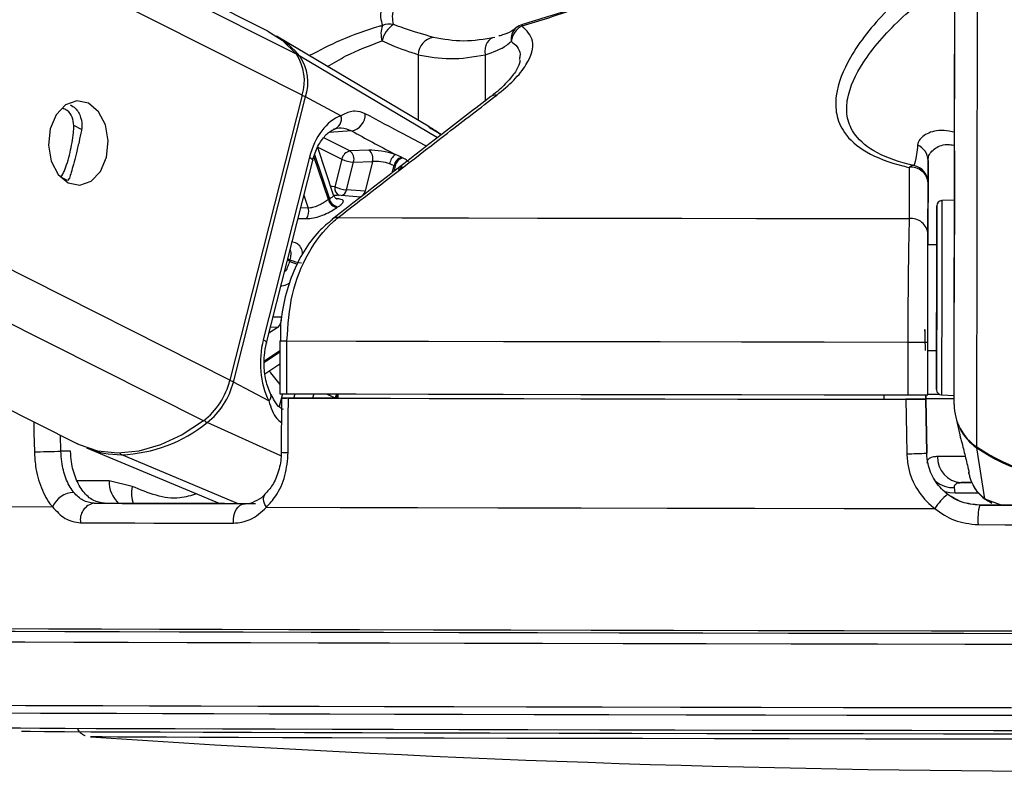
# Model space of a CAD drawing. Header units: millimetres. Extents: x 10 to 13239, y 20 to 10604.
# Tile 90 of 130: x 8669 to 8725, y 2927 to 2969. Entities that reach past the tile are written whole.
import ezdxf

# ---------------------------------------------------------------- set-up
doc = ezdxf.new("R2010")
doc.units = ezdxf.units.MM

msp = doc.modelspace()

# ---------------------------------------------------------------- linework, layer by layer
at = {"color": 8, "linetype": 'Continuous', "lineweight": 25}
for p, q in [((8684.714, 2964.976), (8420.709, 3098.037)), ((8684.392, 2967.298), (8424.916, 3098.075)), ((8679.121, 2946.479), (8379.173, 3097.656)), ((8680.617, 2948.796), (8385.157, 3097.711)), ((8721.73, 2947.406), (8721.927, 3093.108)), ((8723.013, 2945.008), (8723.204, 3087.067)), ((8692.398, 2962.552), (8684.592, 2967.179)), ((8691.311, 2967.268), (8691.306, 2963.54)), ((8695.107, 2967.258), (8695.104, 2964.641)), ((8672.2, 2963.027), (8671.764, 2963.246)), ((8687.518, 2962.945), (8686.245, 2962.861)), ((8692.627, 2962.729), (8691.941, 2963.123)), ((8687.429, 2961.807), (8685.954, 2962.551)), ((8685.422, 2961.606), (8686.266, 2959.081)), ((8685.618, 2962.022), (8686.975, 2961.338)), ((8686.207, 2959.042), (8685.387, 2961.495)), ((8689.831, 2960.565), (8689.935, 2960.979)), ((8689.996, 2960.948), (8689.916, 2960.632)), ((8690.327, 2960.872), (8690.425, 2960.881)), ((8671.403, 2960.131), (8671.024, 2960.321)), ((8684.817, 2959.295), (8685.06, 2958.567)), ((8685.06, 2958.567), (8684.635, 2958.576)), ((8684.001, 2955.544), (8683.882, 2955.604)), ((8683.904, 2955.69), (8684.023, 2955.63)), ((8683.544, 2952.363), (8683.067, 2952.381)), ((8683.349, 2951.809), (8682.834, 2951.463)), ((8682.926, 2951.827), (8683.349, 2951.809)), ((8720.064, 2951.586), (8720.064, 2951.586)), ((8682.578, 2949.891), (8683.459, 2950.482)), ((8683.459, 2950.381), (8682.58, 2949.791)), ((8683.605, 2948.027), (8683.42, 2947.297)), ((8684.252, 2947.778), (8684.314, 2948.025)), ((8685.377, 2948.023), (8685.315, 2947.778)), ((8686.593, 2947.778), (8686.595, 2947.786)), ((8683.518, 2944.499), (8679.328, 2946.386)), ((8671.024, 2944.76), (8671.004, 2945.67)), ((8681.058, 2941.786), (8674.476, 2944.564)), ((8673.763, 2943.086), (8671.951, 2943.086)), ((8721.79, 2942.404), (8723.102, 2942.402)), ((8723.478, 2942.068), (8724.443, 2941.704)), ((8723.88, 2941.86), (8723.478, 2942.068))]:
    msp.add_line(p, q, dxfattribs=at)
at = {"color": 7, "linetype": 'Continuous', "lineweight": 25}
for p, q in [((8682.764, 2968.614), (8425.882, 3098.084)), ((8369.623, 3097.568), (8671.961, 2945.187)), ((8721.753, 2964.123), (8721.927, 3093.108)), ((8691.958, 2963.152), (8683.264, 2968.329)), ((8684.714, 2964.976), (8680.617, 2948.796)), ((8680.816, 2948.69), (8684.912, 2964.87)), ((8686.919, 2963.799), (8684.912, 2964.87)), ((8721.73, 2947.406), (8721.753, 2964.123)), ((8686.505, 2959.303), (8685.605, 2961.995)), ((8688.503, 2961.85), (8687.429, 2961.807)), ((8690.357, 2961.445), (8690.009, 2961.6)), ((8685.134, 2961.45), (8682.511, 2951.088)), ((8682.693, 2950.907), (8685.317, 2961.269)), ((8686.975, 2961.338), (8686.579, 2959.773)), ((8687.246, 2959.604), (8687.642, 2961.17)), ((8687.642, 2961.17), (8688.716, 2961.212)), ((8688.716, 2961.212), (8688.288, 2959.522)), ((8689.69, 2961.074), (8689.935, 2960.979)), ((8720.249, 2961.263), (8720.242, 2956.472)), ((8671.505, 2960.259), (8671.402, 2960.131)), ((8720.243, 2957.088), (8720.247, 2959.997)), ((8688.288, 2959.522), (8687.246, 2959.604)), ((8688.052, 2959.19), (8686.704, 2959.294)), ((8721.746, 2959.022), (8721.03, 2958.985)), ((8720.742, 2956.471), (8720.242, 2956.472)), ((8683.46, 2951.028), (8683.456, 2948.028)), ((8683.46, 2951.028), (8683.461, 2951.028)), ((8683.851, 2948.026), (8683.855, 2951.026)), ((8719.1, 2950.959), (8719.096, 2947.959)), ((8720.231, 2947.959), (8720.235, 2950.959)), ((8720.234, 2950.472), (8720.734, 2950.471)), ((8682.609, 2949.155), (8683.458, 2949.725)), ((8682.823, 2947.62), (8680.816, 2948.69)), ((8683.542, 2947.778), (8683.533, 2944.709)), ((8686.749, 2947.778), (8683.833, 2947.778)), ((8686.149, 2947.774), (8686.749, 2947.774)), ((8686.747, 2948.024), (8686.749, 2947.773)), ((8717.731, 2947.965), (8717.731, 2947.714)), ((8717.935, 2947.721), (8717.935, 2947.713)), ((8717.935, 2947.721), (8720.126, 2947.718)), ((8717.935, 2947.713), (8717.935, 2947.721)), ((8720.126, 2947.718), (8720.122, 2947.958)), ((8720.122, 2947.958), (8720.126, 2947.725)), ((8720.126, 2947.731), (8720.126, 2947.725)), ((8720.126, 2947.731), (8720.176, 2944.654)), ((8720.126, 2947.709), (8720.126, 2947.718)), ((8720.175, 2944.657), (8720.126, 2947.709)), ((8721.015, 2947.956), (8721.731, 2947.917)), ((8721.82, 2946.688), (8722.033, 2945.777)), ((8672.487, 2944.954), (8680.045, 2941.789)), ((8723.478, 2942.068), (8723.022, 2944.949)), ((8671.573, 2944.76), (8671.024, 2944.76)), ((8720.175, 2944.658), (8720.175, 2944.657)), ((8722.506, 2943.823), (8722.516, 2943.782)), ((8722.544, 2943.579), (8722.586, 2943.401)), ((8675.077, 2942.769), (8673.763, 2943.086)), ((8721.79, 2942.404), (8721.755, 2942.701)), ((8722.76, 2942.98), (8722.129, 2942.981)), ((8672.906, 2941.807), (8673.506, 2941.807)), ((8682.064, 2941.784), (8681.465, 2941.784)), ((8723.171, 2941.705), (8723.171, 2941.706))]:
    msp.add_line(p, q, dxfattribs=at)
at = {"color": 8, "linetype": 'Continuous', "lineweight": 25, "flags": 128}
for points in [[(8697.228, 2968.988), (8697.228, 2968.988), (8697.22, 2968.983), (8697.213, 2968.972), (8697.209, 2968.955), (8697.206, 2968.932), (8697.206, 2968.903)], [(8685.134, 2961.45), (8685.216, 2961.402), (8685.275, 2961.355), (8685.309, 2961.312), (8685.318, 2961.275), (8685.317, 2961.269)], [(8686.579, 2959.773), (8686.415, 2959.791), (8686.34, 2959.796)], [(8721.03, 2958.985), (8721.03, 2958.983), (8721.03, 2958.752), (8721.029, 2958.161), (8721.028, 2957.25), (8721.026, 2956.082), (8721.024, 2954.736)], [(8721.024, 2954.736), (8721.022, 2953.304), (8721.021, 2951.883), (8721.019, 2950.57), (8721.017, 2949.455), (8721.016, 2948.613), (8721.015, 2948.103), (8721.015, 2947.956)], [(8682.511, 2951.088), (8682.592, 2951.039), (8682.651, 2950.993), (8682.686, 2950.95), (8682.694, 2950.912), (8682.693, 2950.905)], [(8669.483, 2946.436), (8669.496, 2945.815), (8669.52, 2944.727)], [(8722.331, 2944.458), (8721.773, 2944.458), (8721.223, 2944.458), (8720.78, 2944.457)], [(8675.077, 2942.769), (8675.032, 2942.502), (8675.027, 2942.247), (8675.062, 2942.01), (8675.135, 2941.802), (8675.135, 2941.802)], [(8682.689, 2941.579), (8682.604, 2941.743), (8682.548, 2941.901), (8682.526, 2942.046), (8682.536, 2942.172), (8682.58, 2942.274), (8682.617, 2942.317)], [(8721.198, 2942.47), (8721.486, 2942.412), (8721.79, 2942.404)], [(8663.94, 2930.378), (8663.965, 2930.376), (8664.276, 2930.369), (8664.943, 2930.362), (8665.96, 2930.354), (8667.323, 2930.346), (8669.024, 2930.338), (8671.053, 2930.329), (8673.4, 2930.32), (8676.052, 2930.311), (8678.994, 2930.302), (8682.211, 2930.293), (8685.684, 2930.284), (8689.395, 2930.275), (8693.323, 2930.266), (8697.448, 2930.257), (8701.745, 2930.248), (8706.193, 2930.24), (8710.767, 2930.231), (8715.441, 2930.223), (8720.19, 2930.216), (8724.989, 2930.209)], [(8664.858, 2929.942), (8664.882, 2929.94), (8665.19, 2929.934), (8665.847, 2929.926), (8666.85, 2929.919), (8668.193, 2929.911), (8669.87, 2929.903), (8671.871, 2929.894), (8674.185, 2929.886), (8676.8, 2929.877), (8679.701, 2929.868), (8682.872, 2929.859), (8686.296, 2929.85), (8689.955, 2929.841), (8693.828, 2929.832), (8697.894, 2929.823), (8702.131, 2929.814), (8706.516, 2929.806), (8711.026, 2929.798), (8715.634, 2929.79), (8720.316, 2929.783), (8725.047, 2929.776)], [(8667.52, 2929.074), (8667.588, 2929.07), (8667.985, 2929.063), (8668.733, 2929.056), (8669.827, 2929.049), (8671.262, 2929.041), (8673.028, 2929.032), (8675.116, 2929.024), (8677.514, 2929.015), (8680.207, 2929.007), (8683.182, 2928.998), (8686.42, 2928.989), (8689.903, 2928.98), (8693.612, 2928.971), (8697.524, 2928.963), (8701.617, 2928.954), (8705.869, 2928.946), (8710.254, 2928.938), (8714.748, 2928.93), (8719.325, 2928.923), (8723.958, 2928.916), (8728.622, 2928.909)]]:
    msp.add_lwpolyline(points, dxfattribs=at)
at = {"color": 7, "linetype": 'Continuous', "lineweight": 25, "flags": 128}
for points in [[(8682.764, 2968.614), (8683.585, 2968.09), (8684.392, 2967.298)], [(8695.661, 2968.245), (8695.532, 2968.227), (8695.412, 2968.172), (8695.307, 2968.082), (8695.219, 2967.959), (8695.154, 2967.809), (8695.112, 2967.638), (8695.097, 2967.452), (8695.107, 2967.258)], [(8672.587, 2964.515), (8671.932, 2964.651), (8671.29, 2964.422), (8670.758, 2963.863), (8670.417, 2963.059), (8670.32, 2962.133), (8670.48, 2961.225), (8670.875, 2960.474), (8671.442, 2959.993), (8672.097, 2959.857), (8672.74, 2960.086), (8673.272, 2960.645), (8673.613, 2961.449), (8673.71, 2962.375), (8673.549, 2963.284), (8673.155, 2964.035), (8672.587, 2964.515)], [(8721.75, 2961.773), (8721.75, 2961.806), (8721.749, 2961.478), (8721.748, 2960.84), (8721.747, 2959.988), (8721.746, 2959.052), (8721.745, 2958.174), (8721.744, 2957.489), (8721.743, 2957.101), (8721.743, 2957.068), (8721.744, 2957.395), (8721.745, 2958.034), (8721.746, 2958.886), (8721.747, 2959.822), (8721.748, 2960.699), (8721.749, 2961.384), (8721.75, 2961.773)], [(8686.534, 2959.302), (8686.578, 2959.301), (8686.704, 2959.294)], [(8720.74, 2954.668), (8720.742, 2955.941), (8720.743, 2957.046), (8720.744, 2957.907), (8720.745, 2958.465), (8720.745, 2958.684), (8720.745, 2958.547), (8720.745, 2958.064), (8720.743, 2957.268), (8720.742, 2956.471)], [(8686.757, 2958.025), (8690.385, 2958.017), (8694.165, 2958.009), (8698.083, 2958.001), (8702.122, 2957.993), (8706.267, 2957.985), (8710.502, 2957.978), (8714.811, 2957.971), (8719.176, 2957.964)], [(8720.742, 2956.471), (8720.743, 2956.609), (8720.743, 2956.77), (8720.743, 2956.574), (8720.742, 2956.041), (8720.741, 2955.23), (8720.739, 2954.228)], [(8720.734, 2950.471), (8720.734, 2949.896), (8720.732, 2949.035), (8720.732, 2948.476), (8720.731, 2948.258), (8720.732, 2948.395), (8720.732, 2948.878), (8720.733, 2949.673), (8720.735, 2950.728), (8720.736, 2951.969), (8720.738, 2953.313), (8720.74, 2954.668)], [(8720.739, 2954.228), (8720.738, 2953.144), (8720.737, 2952.096), (8720.735, 2951.196), (8720.734, 2950.543), (8720.734, 2950.207), (8720.734, 2950.225), (8720.734, 2950.471)], [(8720.064, 2951.586), (8720.063, 2951.619), (8720.063, 2951.646), (8720.063, 2951.665), (8720.062, 2951.676), (8720.062, 2951.678), (8720.062, 2951.672), (8720.063, 2951.656), (8720.063, 2951.633), (8720.063, 2951.603), (8720.064, 2951.566), (8720.065, 2951.525), (8720.066, 2951.48), (8720.066, 2951.433)], [(8683.855, 2951.026), (8687.785, 2951.017), (8691.886, 2951.008), (8696.142, 2950.999), (8700.534, 2950.991), (8705.045, 2950.982), (8709.655, 2950.974), (8714.347, 2950.967), (8719.1, 2950.959)], [(8683.851, 2948.026), (8687.781, 2948.017), (8691.882, 2948.008), (8696.138, 2947.999), (8700.53, 2947.991), (8705.041, 2947.982), (8709.651, 2947.974), (8714.343, 2947.967), (8719.096, 2947.959)], [(8683.927, 2944.689), (8683.933, 2946.688), (8683.936, 2947.776)], [(8683.936, 2947.776), (8687.848, 2947.767), (8691.929, 2947.758), (8696.161, 2947.749), (8700.529, 2947.741), (8705.015, 2947.733), (8709.599, 2947.724), (8714.263, 2947.717), (8718.989, 2947.709)], [(8686.149, 2947.774), (8689.73, 2947.766), (8693.451, 2947.758), (8697.297, 2947.75), (8701.256, 2947.742), (8705.314, 2947.735), (8709.457, 2947.727), (8713.669, 2947.72), (8717.935, 2947.713)], [(8718.989, 2947.709), (8719.022, 2945.71), (8719.039, 2944.622)], [(8721.747, 2947.738), (8720.521, 2947.739), (8720.126, 2947.739)], [(8679.121, 2946.479), (8677.914, 2945.692), (8676.683, 2945.118), (8675.457, 2944.769), (8674.262, 2944.654), (8673.127, 2944.775), (8672.078, 2945.13), (8671.961, 2945.187)], [(8669.52, 2944.727), (8669.666, 2944.731), (8669.842, 2944.735), (8670.039, 2944.739), (8670.249, 2944.743), (8670.461, 2944.748), (8670.668, 2944.753), (8670.858, 2944.757), (8671.024, 2944.76)], [(8722.129, 2942.981), (8722.462, 2942.981), (8722.692, 2942.981)], [(8654.825, 2941.684), (8655.6, 2941.676), (8656.73, 2941.668), (8658.21, 2941.659), (8660.031, 2941.65), (8662.187, 2941.641), (8664.665, 2941.631), (8667.454, 2941.621), (8670.542, 2941.612)], [(8681.465, 2941.784), (8680.32, 2941.787), (8679.195, 2941.79), (8678.092, 2941.792), (8677.01, 2941.795), (8675.95, 2941.798), (8674.912, 2941.801), (8673.897, 2941.804), (8672.906, 2941.807)], [(8673.506, 2941.807), (8674.496, 2941.804), (8675.51, 2941.801), (8676.547, 2941.798), (8677.607, 2941.795), (8678.689, 2941.792), (8679.793, 2941.79), (8680.918, 2941.787), (8681.477, 2941.785)], [(8680.82, 2940.675), (8680.82, 2940.885), (8680.848, 2941.09), (8680.903, 2941.282), (8680.983, 2941.451), (8681.083, 2941.592), (8681.201, 2941.697), (8681.33, 2941.762), (8681.465, 2941.784)], [(8682.689, 2941.579), (8686.873, 2941.569), (8691.26, 2941.56), (8695.831, 2941.55), (8700.563, 2941.541), (8705.432, 2941.532), (8710.417, 2941.523), (8715.492, 2941.515), (8720.633, 2941.507)], [(8723.171, 2941.706), (8724.681, 2941.704), (8726.194, 2941.701), (8727.708, 2941.699), (8729.223, 2941.697), (8730.737, 2941.695), (8732.251, 2941.693), (8733.764, 2941.691), (8735.275, 2941.689)], [(8735.275, 2941.688), (8733.764, 2941.69), (8732.251, 2941.692), (8730.737, 2941.694), (8729.223, 2941.696), (8727.708, 2941.698), (8726.194, 2941.7), (8724.681, 2941.702), (8723.171, 2941.705)], [(8672.146, 2940.699), (8673.151, 2940.696), (8674.179, 2940.693), (8675.231, 2940.69), (8676.305, 2940.687), (8677.402, 2940.684), (8678.52, 2940.681), (8679.66, 2940.678), (8680.82, 2940.675)], [(8723.088, 2940.595), (8724.619, 2940.593), (8726.152, 2940.591), (8727.686, 2940.589), (8729.221, 2940.587), (8730.756, 2940.584), (8732.29, 2940.582), (8733.823, 2940.58), (8735.355, 2940.579)], [(8725.45, 2934.547), (8720.45, 2934.555), (8715.493, 2934.562), (8710.603, 2934.57), (8705.803, 2934.579), (8701.118, 2934.588), (8696.569, 2934.597), (8692.18, 2934.606), (8687.971, 2934.615), (8683.963, 2934.625), (8680.175, 2934.634), (8676.626, 2934.644), (8673.333, 2934.653), (8670.313, 2934.663), (8667.579, 2934.672), (8665.146, 2934.681), (8663.025, 2934.69), (8661.227, 2934.699), (8659.759, 2934.707), (8658.63, 2934.715), (8657.845, 2934.723), (8657.408, 2934.73), (8657.309, 2934.735)], [(8727.319, 2934.402), (8722.278, 2934.409), (8717.272, 2934.417), (8712.325, 2934.425), (8707.462, 2934.433), (8702.708, 2934.442), (8698.086, 2934.451), (8693.619, 2934.46), (8689.329, 2934.469), (8685.238, 2934.479), (8681.366, 2934.488), (8677.732, 2934.498), (8674.355, 2934.507), (8671.251, 2934.517), (8668.436, 2934.526), (8665.923, 2934.536), (8663.726, 2934.545), (8661.856, 2934.554), (8660.32, 2934.562), (8659.128, 2934.57), (8658.286, 2934.578), (8657.796, 2934.585), (8657.66, 2934.591)], [(8658.29, 2934.002), (8658.426, 2933.995), (8658.911, 2933.988), (8659.746, 2933.98), (8660.927, 2933.972), (8662.449, 2933.964), (8664.303, 2933.955), (8666.481, 2933.946), (8668.971, 2933.937), (8671.762, 2933.927), (8674.838, 2933.918), (8678.185, 2933.908), (8681.787, 2933.899), (8685.625, 2933.889), (8689.68, 2933.88), (8693.932, 2933.871), (8698.36, 2933.862), (8702.941, 2933.853), (8707.653, 2933.844), (8712.473, 2933.836), (8717.376, 2933.828), (8722.338, 2933.82), (8727.335, 2933.813)], [(8668.781, 2928.874), (8668.855, 2928.872), (8669.298, 2928.865), (8670.092, 2928.858), (8671.234, 2928.85), (8672.715, 2928.842), (8674.528, 2928.834), (8676.662, 2928.826), (8679.104, 2928.817), (8681.84, 2928.809), (8684.855, 2928.8), (8688.129, 2928.791), (8691.645, 2928.782), (8695.381, 2928.774), (8699.315, 2928.765), (8703.425, 2928.757), (8707.686, 2928.748), (8712.073, 2928.741), (8716.561, 2928.733), (8721.124, 2928.726), (8725.733, 2928.719)], [(8739.017, 2928.395), (8734.565, 2928.4), (8730.079, 2928.406), (8725.587, 2928.412), (8721.118, 2928.419), (8716.7, 2928.426), (8712.362, 2928.433), (8708.13, 2928.441), (8704.031, 2928.449), (8700.091, 2928.457), (8696.336, 2928.465), (8692.788, 2928.474), (8689.47, 2928.482), (8686.404, 2928.491), (8683.608, 2928.499), (8681.101, 2928.508), (8678.897, 2928.516), (8677.012, 2928.524), (8675.457, 2928.532), (8674.241, 2928.539), (8673.373, 2928.546), (8672.858, 2928.553), (8672.699, 2928.559)]]:
    msp.add_lwpolyline(points, dxfattribs=at)
at = {"color": 7, "linetype": 'Continuous', "lineweight": 25}
for centre, radius, start, end in [((8690.494, 2968.452), 1.301, 158.7359, 198.0901), ((8690.693, 2967.75), 1.466, 122.5108, 168.2595), ((8689.692, 2967.975), 1.034, 78.0838, 113.3325), ((8697.69, 2967.91), 1.105, 115.9895, 173.8117), ((8697.507, 2968.028), 1, 106.2704, 130.4842), ((8680.653, 2963.974), 5.078, 39.1356, 59.0625), ((8692.326, 2967.25), 1.016, 98.7468, 178.9881), ((8682.181, 2965.808), 2.666, 341.8116, 33.977), ((8682.393, 2965.697), 2.652, 341.8209, 33.9726), ((8687.338, 2963.893), 0.966, 280.7634, 1.4539), ((8686.35, 2963.619), 0.597, 283.5059, 17.5518), ((8719.296, 2961.252), 0.953, 0.6457, 68.0212), ((8687.557, 2961.229), 0.592, 102.4572, 169.4313), ((8687.063, 2961.33), 0.601, 344.4826, 52.4697), ((8688.137, 2961.373), 0.601, 344.4768, 52.4754), ((8690.467, 2960.963), 0.785, 125.6879, 171.8868), ((8687.74, 2962.964), 1.797, 244.8016, 266.8791), ((8690.534, 2960.861), 0.611, 106.9117, 168.8813), ((8690.596, 2960.831), 0.611, 107.0873, 168.8774), ((8719.427, 2960.622), 0.356, 86.9641, 135.2563), ((8719.295, 2959.926), 0.955, 4.2738, 97.2976), ((8719.248, 2959.998), 0.999, 359.9281, 78.576), ((8687.344, 2961.399), 1.798, 244.8021, 266.8787), ((8689.102, 2954.781), 5.151, 123.4062, 124.194), ((8686.826, 2959.222), 0.644, 196.2843, 258.35), ((8686.88, 2959.251), 0.637, 195.4604, 258.2036), ((8721.045, 2958.686), 0.3, 92.923, 179.923), ((8684.411, 2958.363), 0.681, 324.1227, 17.417), ((8688.343, 2956.188), 2.914, 123.1512, 124.4304), ((8719.292, 2957.017), 0.954, 4.2724, 97.0111), ((8691.919, 2953.595), 8.155, 165.5422, 166.1689), ((8684.787, 2957.216), 1.76, 244.2625, 266.8139), ((8682.946, 2952.262), 0.607, 311.6725, 9.5663), ((8729.299, 2951.791), 9.238, 180.7377, 181.31), ((8719.7, 3159.085), 208.127, 269.83473, 270.14722), ((8676.494, 2949.818), 4.248, 308.2023, 346.0861), ((8676.715, 2949.706), 4.225, 308.1982, 346.0843), ((8721.031, 2948.255), 0.3, 179.923, 266.923), ((8683.833, 2993.618), 45.592, 269.527, 270.0232), ((8719.7, 3183.01), 235.051, 269.85262, 270.12932), ((8721.336, 2757.072), 190.662, 89.87653, 90.36365), ((8720.843, 2881.879), 66.105, 89.94707, 90.53014), ((8724.63, 2947.415), 2.899, 180.174, 236.1078), ((8674.15, 2952.8), 8.243, 272.2672, 308.9137), ((8724.659, 2947.369), 2.921, 206.796, 235.9211), ((8674.454, 2949.711), 5.147, 247.5345, 270.2471), ((8729.239, 2954.213), 11.113, 235.9235, 303.9226), ((8729.227, 2954.11), 11.064, 235.8874, 269.9848), ((8719.062, 2962.506), 17.884, 269.9288, 273.57), ((8722.209, 2944.408), 1.429, 178.0255, 266.7938), ((8671.812, 2941.025), 1.4, 92.3676, 155.211), ((8723.621, 2939.583), 3.554, 129.6293, 147.2272), ((8673.063, 2940.885), 0.935, 99.6588, 191.4812), ((8726.66, 2940.886), 3.585, 166.7956, 184.6515), ((8730.341, 3773.376), 846.782, 266.097525, 273.748424)]:
    msp.add_arc(centre, radius, start, end, dxfattribs=at)
at = {"color": 8, "linetype": 'Continuous', "lineweight": 25}
for centre, radius, start, end in [((8697.411, 2968.168), 0.831, 131.6682, 189.6385), ((8684.488, 2966.99), 0.216, 61.1316, 96.6155), ((8684.339, 2963.611), 1.384, 65.5131, 74.6132), ((8695.696, 2964.524), 0.453, 81.623, 126.1128), ((8687.012, 2959.686), 0.442, 168.671, 245.4423), ((8686.824, 2959.688), 0.43, 286.3392, 348.7764), ((8687.862, 2959.607), 0.435, 288.2321, 348.6349), ((8686.7, 2957.582), 0.447, 82.6693, 127.2835), ((8684.771, 2957.224), 1.848, 245.3856, 260.6399), ((8683.818, 2990.37), 39.344, 269.479, 270.054), ((8687.489, 2952.28), 5.492, 212.5631, 222.7649), ((8680.363, 2947.765), 1.03, 63.951, 76.1875), ((8682.611, 2947.897), 0.349, 307.3242, 15.2633), ((8687.31, 2947.599), 0.739, 145.3171, 165.3341), ((8687.381, 2947.572), 0.748, 148.3136, 164.0255), ((8679.545, 2946.813), 0.478, 218.2487, 242.9736), ((8723.161, 2944.937), 0.14, 155.8738, 175.0329), ((8674.57, 2944.766), 0.224, 209.997, 245.1866), ((8683.839, 2946.797), 2.11, 261.6114, 272.3868), ((8675.404, 2943.021), 1.642, 177.7131, 227.7981), ((8721.675, 2944.261), 1.563, 230.4169, 272.9313)]:
    msp.add_arc(centre, radius, start, end, dxfattribs=at)
at = {"color": 7, "linetype": 'Continuous', "lineweight": 25}
for centre, major_axis, ratio, start_param, end_param in [((8687.455, 2960.212), (0.093, 3.691), 0.671986, 0.255043, 1.245709), ((8689.381, 2961.377), (1.37, -0.292), 0.272669, 1.153348, 2.323041), ((8689.28, 2960.907), (0.885, -0.169), 0.292671, 1.146242, 2.315935), ((8720.033, 2953.472), (-0.048, 3), 0.000023, 2.253304, 3.141592), ((8684.831, 2949.85), (0.093, 3.691), 0.671986, 1.245709, 2.236375)]:
    msp.add_ellipse(centre, major_axis=major_axis, ratio=ratio, start_param=start_param, end_param=end_param, dxfattribs=at)
at = {"color": 8, "linetype": 'Continuous', "lineweight": 25}
msp.add_ellipse((8689.341, 2960.876), major_axis=(0.885, -0.169), ratio=0.292671, start_param=6.265788, end_param=6.613221, dxfattribs=at)
at = {"color": 7, "linetype": 'Continuous', "lineweight": 25}
for points, knots in [([(8690.476, 2972.318), (8690.126, 2971.806), (8689.417, 2970.771), (8689.077, 2969.634), (8689.237, 2969.079), (8689.282, 2968.924)], [0, 0, 0, 0, 0.413471, 0.836282, 1, 1, 1, 1]), ([(8697.206, 2968.903), (8697.713, 2969.056), (8699.495, 2969.596), (8702.559, 2970.722), (8704.97, 2971.753), (8706.194, 2972.275)], [0, 0, 0, 0, 0.163705, 0.575616, 1, 1, 1, 1]), ([(8720.686, 2972.248), (8719.716, 2971.432), (8717.754, 2969.783), (8715.795, 2967.296), (8714.98, 2965.296), (8714.998, 2963.867), (8715.448, 2962.755), (8716.621, 2961.694), (8718.128, 2961.116), (8719.055, 2960.9), (8719.174, 2960.872)], [0, 0, 0, 0, 0.208235, 0.420981, 0.592267, 0.677743, 0.765864, 0.874576, 0.983939, 1, 1, 1, 1]), ([(8689.905, 2968.987), (8689.88, 2969.132), (8689.791, 2969.648), (8690.225, 2970.714), (8690.99, 2971.678), (8691.378, 2972.168)], [0, 0, 0, 0, 0.161874, 0.574911, 1, 1, 1, 1]), ([(8719.446, 2960.977), (8719.333, 2961.004), (8718.457, 2961.208), (8717.033, 2961.756), (8715.969, 2962.751), (8715.595, 2963.789), (8715.651, 2965.126), (8716.541, 2966.988), (8718.527, 2969.301), (8720.488, 2970.829), (8721.469, 2971.594)], [0, 0, 0, 0, 0.015692, 0.122163, 0.2284, 0.31429, 0.400451, 0.572521, 0.785983, 1, 1, 1, 1]), ([(8701.318, 2970.359), (8701.104, 2970.275), (8700.247, 2969.942), (8698.871, 2969.471), (8697.717, 2969.134), (8697.227, 2968.991)], [0, 0, 0, 0, 0.161716, 0.64452, 1, 1, 1, 1]), ([(8692.172, 2968.254), (8691.635, 2968.408), (8690.936, 2968.608), (8690.099, 2968.915), (8689.905, 2968.987)], [0, 0, 0, 0, 0.768385, 1, 1, 1, 1]), ([(8695.762, 2964.972), (8696.104, 2965.256), (8696.8, 2965.834), (8697.626, 2966.901), (8698.018, 2968.066), (8697.462, 2968.639), (8697.206, 2968.903)], [0, 0, 0, 0, 0.189737, 0.387186, 0.717525, 1, 1, 1, 1]), ([(8696.827, 2968.783), (8696.787, 2968.745), (8696.664, 2968.628), (8696.338, 2968.449), (8695.977, 2968.357), (8695.881, 2968.332)], [0, 0, 0, 0, 0.2590581, 0.8016639, 1, 1, 1, 1]), ([(8689.258, 2968.049), (8689.432, 2967.973), (8690.182, 2967.645), (8690.82, 2967.432), (8691.311, 2967.268)], [0, 0, 0, 0, 0.23189, 1, 1, 1, 1]), ([(8695.661, 2968.245), (8695.064, 2968.145), (8693.852, 2967.943), (8692.738, 2968.15), (8692.172, 2968.254)], [0, 0, 0, 0, 0.492394, 1, 1, 1, 1]), ([(8695.107, 2967.258), (8695.565, 2967.419), (8696.161, 2967.629), (8696.51, 2967.954), (8696.591, 2968.029)], [0, 0, 0, 0, 0.768085, 1, 1, 1, 1]), ([(8691.311, 2967.268), (8691.909, 2967.159), (8693.124, 2966.936), (8694.44, 2967.15), (8695.107, 2967.258)], [0, 0, 0, 0, 0.492737, 1, 1, 1, 1]), ([(8697.084, 2966.976), (8697.083, 2966.923), (8697.08, 2966.799), (8696.866, 2966.318), (8696.355, 2965.698), (8695.852, 2965.201), (8695.474, 2964.931), (8695.416, 2964.89)], [0, 0, 0, 0, 0.191735, 0.443679, 0.696806, 0.9534, 1, 1, 1, 1]), ([(8686.757, 2958.025), (8687.171, 2958.346), (8689.242, 2959.947), (8692.243, 2962.264), (8694.833, 2964.256), (8695.762, 2964.972)], [0, 0, 0, 0, 0.1380995, 0.6904932, 1, 1, 1, 1]), ([(8671.556, 2964.426), (8671.654, 2964.368), (8671.919, 2964.211), (8672.182, 2963.723), (8672.24, 2963.253), (8672.197, 2963.006), (8672.191, 2962.967)], [0, 0, 0, 0, 0.213042, 0.580983, 0.934412, 1, 1, 1, 1]), ([(8695.428, 2964.891), (8694.512, 2964.184), (8691.513, 2961.87), (8688.516, 2959.55), (8686.435, 2957.938)], [0, 0, 0, 0, 0.305419, 1, 1, 1, 1]), ([(8671.764, 2963.246), (8671.743, 2963.41), (8671.699, 2963.737), (8671.439, 2964.093), (8671.203, 2964.195), (8671.11, 2964.236)], [0, 0, 0, 0, 0.377592, 0.754682, 1, 1, 1, 1]), ([(8688.303, 2963.918), (8688.106, 2963.992), (8687.845, 2964.091), (8687.394, 2964.047), (8687.125, 2963.907), (8686.919, 2963.799)], [0, 0, 0, 0, 0.417874, 0.554008, 1, 1, 1, 1]), ([(8671.024, 2960.321), (8671.093, 2960.428), (8671.219, 2960.625), (8671.392, 2961.132), (8671.545, 2961.7), (8671.667, 2962.29), (8671.747, 2962.812), (8671.759, 2963.11), (8671.764, 2963.246)], [0, 0, 0, 0, 0.204641, 0.376336, 0.548839, 0.703376, 0.864298, 1, 1, 1, 1]), ([(8672.191, 2962.967), (8672.147, 2962.758), (8672.06, 2962.338), (8671.894, 2961.643), (8671.738, 2961.039), (8671.608, 2960.571), (8671.539, 2960.363), (8671.505, 2960.259)], [0, 0, 0, 0, 0.222097, 0.445773, 0.64014, 0.821669, 1, 1, 1, 1]), ([(8685.317, 2961.269), (8685.359, 2961.414), (8685.482, 2961.844), (8685.803, 2962.442), (8686.228, 2962.892), (8686.485, 2963.011), (8686.597, 2963.062)], [0, 0, 0, 0, 0.156396, 0.463108, 0.767214, 1, 1, 1, 1]), ([(8686.489, 2963.039), (8686.639, 2963.08), (8686.987, 2963.176), (8687.326, 2963.029), (8687.518, 2962.945)], [0, 0, 0, 0, 0.4297782, 1, 1, 1, 1]), ([(8687.518, 2962.945), (8688.317, 2962.514), (8689.147, 2962.066), (8689.977, 2961.618), (8690.009, 2961.6)], [0, 0, 0, 0, 0.961066, 1, 1, 1, 1]), ([(8692.608, 2962.714), (8692.429, 2962.85), (8692.202, 2963.022), (8691.949, 2963.154), (8691.895, 2963.182)], [0, 0, 0, 0, 0.787121, 1, 1, 1, 1]), ([(8719.653, 2962.136), (8719.634, 2961.955), (8719.568, 2961.295), (8719.497, 2961.111), (8719.446, 2960.977)], [0, 0, 0, 0, 0.275184, 1, 1, 1, 1]), ([(8690.417, 2961.415), (8690.412, 2961.417), (8690.392, 2961.427), (8690.372, 2961.438), (8690.357, 2961.445)], [0, 0, 0, 0, 0.237011, 1, 1, 1, 1]), ([(8690.761, 2961.194), (8690.736, 2961.214), (8690.644, 2961.287), (8690.512, 2961.361), (8690.417, 2961.415)], [0, 0, 0, 0, 0.274395, 1, 1, 1, 1]), ([(8720.247, 2959.997), (8720.247, 2960.082), (8720.248, 2960.255), (8720.248, 2960.925), (8720.249, 2961.263)], [0, 0, 0, 0, 0.495627, 1, 1, 1, 1]), ([(8689.935, 2960.979), (8689.951, 2960.971), (8689.971, 2960.961), (8689.992, 2960.951), (8689.996, 2960.948)], [0, 0, 0, 0, 0.763048, 1, 1, 1, 1]), ([(8690.238, 2960.7), (8690.244, 2960.732), (8690.26, 2960.824), (8690.351, 2960.909), (8690.4, 2960.931), (8690.392, 2960.928), (8690.391, 2960.928)], [0, 0, 0, 0, 0.222969, 0.628588, 0.940992, 1, 1, 1, 1]), ([(8719.174, 2960.872), (8719.174, 2960.552), (8719.175, 2959.583), (8719.175, 2958.613), (8719.176, 2957.964)], [0, 0, 0, 0, 0.330977, 1, 1, 1, 1]), ([(8686.207, 2959.042), (8686.137, 2958.995), (8685.997, 2958.902), (8685.73, 2958.75), (8685.452, 2958.627), (8685.221, 2958.567), (8685.101, 2958.567), (8685.06, 2958.567)], [0, 0, 0, 0, 0.219831, 0.440349, 0.663125, 0.885403, 1, 1, 1, 1]), ([(8686.701, 2959.072), (8686.703, 2959.072), (8686.711, 2959.07), (8686.67, 2959.085), (8686.589, 2959.15), (8686.511, 2959.245), (8686.506, 2959.302), (8686.505, 2959.303)], [0, 0, 0, 0, 0.0733473, 0.3261718, 0.6121063, 0.9979904, 1, 1, 1, 1]), ([(8686.75, 2958.628), (8686.797, 2958.66), (8686.933, 2958.754), (8687.062, 2958.883), (8687.072, 2958.992), (8686.945, 2959.066), (8686.755, 2959.09), (8686.66, 2959.103)], [0, 0, 0, 0, 0.116737, 0.333047, 0.552002, 0.773947, 1, 1, 1, 1]), ([(8684.962, 2957.964), (8685.025, 2957.965), (8685.209, 2957.968), (8685.559, 2958.042), (8685.983, 2958.198), (8686.388, 2958.395), (8686.594, 2958.527), (8686.696, 2958.592)], [0, 0, 0, 0, 0.119553, 0.349297, 0.573009, 0.788437, 1, 1, 1, 1]), ([(8686.445, 2957.919), (8686.176, 2957.701), (8685.568, 2957.207), (8684.797, 2956.145), (8684.131, 2954.829), (8683.686, 2953.354), (8683.468, 2952.062), (8683.482, 2951.28), (8683.487, 2951.028)], [0, 0, 0, 0, 0.148137, 0.336007, 0.527185, 0.71811, 0.908775, 1, 1, 1, 1]), ([(8683.855, 2951.026), (8683.917, 2951.92), (8684.042, 2953.706), (8684.999, 2956.081), (8686.019, 2957.416), (8686.657, 2957.943), (8686.757, 2958.025)], [0, 0, 0, 0, 0.313661, 0.627148, 0.941619, 1, 1, 1, 1]), ([(8719.176, 2957.964), (8719.163, 2957.451), (8719.137, 2956.424), (8719.111, 2954.057), (8719.102, 2952.137), (8719.1, 2951.101), (8719.1, 2950.959)], [0, 0, 0, 0, 0.317077, 0.634492, 0.949896, 1, 1, 1, 1]), ([(8720.235, 2950.959), (8720.235, 2951.083), (8720.236, 2951.99), (8720.239, 2953.67), (8720.242, 2955.741), (8720.243, 2956.639), (8720.243, 2957.088)], [0, 0, 0, 0, 0.050065, 0.3653076, 0.6826932, 1, 1, 1, 1]), ([(8682.947, 2947.99), (8682.891, 2948.114), (8682.724, 2948.485), (8682.559, 2949.237), (8682.536, 2950.132), (8682.646, 2950.672), (8682.693, 2950.907)], [0, 0, 0, 0, 0.15264, 0.456974, 0.763365, 1, 1, 1, 1]), ([(8683.662, 2947.138), (8683.596, 2947.166), (8683.41, 2947.246), (8683.185, 2947.534), (8683.015, 2947.877), (8682.949, 2948.01)], [0, 0, 0, 0, 0.250815, 0.71036, 1, 1, 1, 1]), ([(8683.544, 2947.778), (8683.564, 2947.778), (8683.606, 2947.778), (8683.756, 2947.778), (8683.833, 2947.778)], [0, 0, 0, 0, 0.4851695, 1, 1, 1, 1]), ([(8683.936, 2947.776), (8683.854, 2947.776), (8683.69, 2947.777), (8683.557, 2947.777), (8683.553, 2947.777), (8683.551, 2947.778)], [0, 0, 0, 0, 0.364915, 0.729866, 1, 1, 1, 1]), ([(8720.126, 2947.709), (8720.115, 2947.709), (8720.093, 2947.709), (8719.92, 2947.708), (8719.666, 2947.709), (8719.342, 2947.709), (8719.109, 2947.709), (8718.989, 2947.709)], [0, 0, 0, 0, 0.197581, 0.395119, 0.592711, 0.790281, 1, 1, 1, 1]), ([(8722.039, 2945.778), (8722.043, 2945.751), (8722.082, 2945.489), (8722.12, 2945.393), (8722.154, 2945.307)], [0, 0, 0, 0, 0.101582, 1, 1, 1, 1]), ([(8722.154, 2945.307), (8722.22, 2945.036), (8722.352, 2944.485), (8722.49, 2943.93), (8722.559, 2943.649)], [0, 0, 0, 0, 0.493258, 1, 1, 1, 1]), ([(8669.52, 2944.727), (8669.536, 2944.462), (8669.578, 2943.747), (8669.878, 2942.645), (8670.278, 2941.93), (8670.524, 2941.633), (8670.542, 2941.612)], [0, 0, 0, 0, 0.220488, 0.593644, 0.970346, 1, 1, 1, 1]), ([(8671.755, 2942.423), (8671.742, 2942.44), (8671.567, 2942.663), (8671.282, 2943.2), (8671.068, 2944.025), (8671.036, 2944.561), (8671.024, 2944.76)], [0, 0, 0, 0, 0.029555, 0.405551, 0.779041, 1, 1, 1, 1]), ([(8673.506, 2941.807), (8673.287, 2941.841), (8672.849, 2941.909), (8672.273, 2942.431), (8671.841, 2943.198), (8671.616, 2944.025), (8671.584, 2944.561), (8671.573, 2944.76)], [0, 0, 0, 0, 0.218185, 0.4364, 0.654393, 0.871258, 1, 1, 1, 1]), ([(8683.525, 2944.709), (8683.527, 2944.661), (8683.537, 2944.298), (8683.408, 2943.629), (8683.078, 2942.833), (8682.757, 2942.485), (8682.607, 2942.323)], [0, 0, 0, 0, 0.050132, 0.380215, 0.710981, 1, 1, 1, 1]), ([(8682.689, 2941.579), (8682.874, 2941.784), (8683.321, 2942.28), (8683.814, 2943.353), (8683.889, 2944.244), (8683.927, 2944.689)], [0, 0, 0, 0, 0.260349, 0.630692, 1, 1, 1, 1]), ([(8719.039, 2944.622), (8719.06, 2944.356), (8719.115, 2943.641), (8719.584, 2942.54), (8720.217, 2941.825), (8720.604, 2941.529), (8720.633, 2941.507)], [0, 0, 0, 0, 0.220484, 0.59366, 0.970346, 1, 1, 1, 1]), ([(8723.171, 2941.706), (8722.832, 2941.74), (8722.156, 2941.807), (8721.255, 2942.329), (8720.578, 2943.096), (8720.231, 2943.923), (8720.19, 2944.458), (8720.175, 2944.658)], [0, 0, 0, 0, 0.218207, 0.436409, 0.654379, 0.871261, 1, 1, 1, 1]), ([(8721.354, 2942.32), (8721.333, 2942.337), (8721.047, 2942.56), (8720.578, 2943.096), (8720.231, 2943.922), (8720.19, 2944.458), (8720.175, 2944.657)], [0, 0, 0, 0, 0.029534, 0.405541, 0.779045, 1, 1, 1, 1]), ([(8720.78, 2944.457), (8720.701, 2944.454), (8720.39, 2944.441), (8720.201, 2944.305), (8720.188, 2944.112), (8720.185, 2944.071)], [0, 0, 0, 0, 0.21315, 0.833739, 1, 1, 1, 1]), ([(8722.533, 2943.738), (8722.533, 2943.738), (8722.524, 2943.738), (8722.529, 2943.742), (8722.535, 2943.746)], [0, 0, 0, 0, 0.005306, 1, 1, 1, 1]), ([(8722.535, 2943.746), (8722.535, 2943.747), (8722.535, 2943.747), (8722.535, 2943.747), (8722.535, 2943.747)], [0, 0, 0, 0, 0.477117, 1, 1, 1, 1]), ([(8721.755, 2942.701), (8721.753, 2942.73), (8721.745, 2942.844), (8721.824, 2942.931), (8721.981, 2942.975), (8722.074, 2942.979), (8722.129, 2942.981)], [0, 0, 0, 0, 0.167558, 0.639638, 0.784656, 1, 1, 1, 1]), ([(8722.831, 2942.819), (8722.85, 2942.77), (8722.924, 2942.578), (8723.149, 2942.338), (8723.466, 2942.04), (8723.713, 2941.902), (8723.862, 2941.818)], [0, 0, 0, 0, 0.1065314, 0.4135269, 0.647932, 1, 1, 1, 1]), ([(8672.906, 2941.807), (8672.689, 2941.837), (8672.27, 2941.896), (8671.922, 2942.252), (8671.755, 2942.423)], [0, 0, 0, 0, 0.5195916, 1, 1, 1, 1]), ([(8682.611, 2942.32), (8682.584, 2942.291), (8682.391, 2942.088), (8682.003, 2941.883), (8681.667, 2941.744), (8681.477, 2941.786), (8681.471, 2941.788)], [0, 0, 0, 0, 0.073191, 0.512475, 0.985882, 1, 1, 1, 1]), ([(8723.171, 2941.705), (8722.83, 2941.735), (8722.174, 2941.793), (8721.62, 2942.149), (8721.354, 2942.32)], [0, 0, 0, 0, 0.51954, 1, 1, 1, 1]), ([(8670.542, 2941.612), (8670.774, 2941.358), (8671.253, 2940.836), (8671.843, 2940.745), (8672.146, 2940.699)], [0, 0, 0, 0, 0.485311, 1, 1, 1, 1]), ([(8680.82, 2940.675), (8681.144, 2940.714), (8681.826, 2940.794), (8682.392, 2941.309), (8682.689, 2941.579)], [0, 0, 0, 0, 0.475877, 1, 1, 1, 1]), ([(8720.633, 2941.507), (8720.99, 2941.254), (8721.726, 2940.732), (8722.625, 2940.641), (8723.088, 2940.595)], [0, 0, 0, 0, 0.485361, 1, 1, 1, 1]), ([(8671.962, 2928.979), (8671.987, 2928.941), (8672.055, 2928.837), (8672.203, 2928.724), (8672.336, 2928.649), (8672.391, 2928.63), (8672.397, 2928.628)], [0, 0, 0, 0, 0.234075, 0.630554, 0.961791, 1, 1, 1, 1])]:
    msp.add_open_spline(points, degree=3, knots=knots, dxfattribs=at)
at = {"color": 8, "linetype": 'Continuous', "lineweight": 25}
for points, knots in [([(8689.282, 2968.924), (8689.215, 2968.905), (8688.439, 2968.687), (8686.985, 2968.176), (8685.707, 2967.515), (8685.132, 2967.217)], [0, 0, 0, 0, 0.049149, 0.572156, 1, 1, 1, 1]), ([(8686.167, 2966.601), (8686.51, 2966.808), (8687.502, 2967.407), (8688.564, 2967.795), (8689.258, 2968.049)], [0, 0, 0, 0, 0.346847, 1, 1, 1, 1]), ([(8696.591, 2968.029), (8696.615, 2968.01), (8696.897, 2967.785), (8697.173, 2967.462), (8697.056, 2967.051), (8697.039, 2966.989)], [0, 0, 0, 0, 0.073259, 0.86124, 1, 1, 1, 1]), ([(8691.782, 2962.075), (8691.354, 2962.301), (8690.195, 2962.913), (8689.035, 2963.529), (8688.303, 2963.918)], [0, 0, 0, 0, 0.369724, 1, 1, 1, 1]), ([(8721.767, 2962.867), (8721.554, 2962.906), (8720.866, 2963.033), (8720.128, 2962.808), (8719.714, 2962.458), (8719.665, 2962.203), (8719.653, 2962.136)], [0, 0, 0, 0, 0.158173, 0.51119, 0.87112, 1, 1, 1, 1]), ([(8720.249, 2961.263), (8720.255, 2961.335), (8720.276, 2961.606), (8720.6, 2961.984), (8721.169, 2962.223), (8721.665, 2962.138), (8721.766, 2962.121)], [0, 0, 0, 0, 0.141685, 0.53122, 0.904307, 1, 1, 1, 1]), ([(8686.502, 2959.302), (8686.5, 2959.284), (8686.497, 2959.247), (8686.395, 2959.167), (8686.3, 2959.104), (8686.266, 2959.081)], [0, 0, 0, 0, 0.375246, 0.779868, 1, 1, 1, 1]), ([(8684.483, 2957.976), (8684.536, 2957.975), (8684.696, 2957.971), (8684.856, 2957.967), (8684.962, 2957.964)], [0, 0, 0, 0, 0.333331, 1, 1, 1, 1]), ([(8684.732, 2955.93), (8684.733, 2955.972), (8684.738, 2956.144), (8684.634, 2956.368), (8684.431, 2956.58), (8684.222, 2956.622), (8684.116, 2956.643)], [0, 0, 0, 0, 0.096719, 0.393202, 0.693801, 1, 1, 1, 1]), ([(8684.03, 2956.188), (8684.046, 2956.142), (8684.084, 2956.03), (8684.068, 2955.828), (8684.035, 2955.682), (8684.023, 2955.63)], [0, 0, 0, 0, 0.31333, 0.7579838, 1, 1, 1, 1]), ([(8684.001, 2955.544), (8683.972, 2955.449), (8683.915, 2955.259), (8683.811, 2955.046), (8683.733, 2954.963), (8683.716, 2954.945)], [0, 0, 0, 0, 0.438268, 0.877858, 1, 1, 1, 1]), ([(8683.483, 2954.141), (8683.543, 2954.149), (8683.719, 2954.17), (8683.912, 2954.24), (8684.021, 2954.347), (8684.03, 2954.356)], [0, 0, 0, 0, 0.323405, 0.945112, 1, 1, 1, 1]), ([(8682.823, 2947.62), (8682.948, 2947.245), (8683.122, 2946.729), (8683.448, 2946.459), (8683.538, 2946.385)], [0, 0, 0, 0, 0.725413, 1, 1, 1, 1]), ([(8686.096, 2948.021), (8686.137, 2948.005), (8686.273, 2947.95), (8686.446, 2947.862), (8686.556, 2947.806), (8686.595, 2947.786)], [0, 0, 0, 0, 0.21998, 0.725144, 1, 1, 1, 1]), ([(8722.559, 2943.649), (8722.567, 2943.552), (8722.577, 2943.434), (8722.555, 2943.558), (8722.551, 2943.58)], [0, 0, 0, 0, 0.819324, 1, 1, 1, 1]), ([(8722.591, 2943.402), (8722.595, 2943.378), (8722.625, 2943.192), (8722.778, 2942.845), (8723.063, 2942.402), (8723.343, 2942.177), (8723.478, 2942.068)], [0, 0, 0, 0, 0.045012, 0.345465, 0.683662, 1, 1, 1, 1]), ([(8678.733, 2942.338), (8678.415, 2942.243), (8677.201, 2941.877), (8675.979, 2942.39), (8675.077, 2942.769)], [0, 0, 0, 0, 0.262099, 1, 1, 1, 1])]:
    msp.add_open_spline(points, degree=3, knots=knots, dxfattribs=at)

doc.saveas('drawing.dxf')
